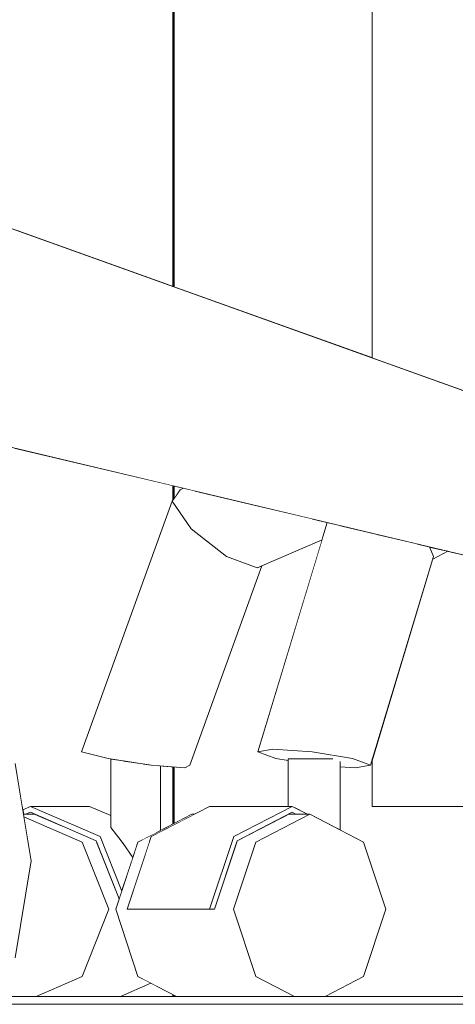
# Model space of a CAD drawing. Header units: millimetres. Extents: x -30280 to 309309, y -17460 to 4378.
# Tile 165 of 256: x 118909 to 119019, y -11436 to -11187. Entities that reach past the tile are written whole.
import ezdxf

# ---------------------------------------------------------------- set-up
doc = ezdxf.new("R2010")
doc.units = ezdxf.units.MM
doc.header["$MEASUREMENT"] = 0
doc.linetypes.add('Wipeout_Contour', pattern=[1000, 0, -1000])
doc.layers.add('P1_PLANTA PRIMERA_3_Nuevo_08_E_Envans secs', color=7, linetype='Continuous')
doc.layers.add('P1_PLANTA PRIMERA_3_Nuevo_09_EI_Mobiliari general', color=7, linetype='Continuous')
for name, color, linetype, lineweight in [('P1_PLANTA PRIMERA_3_Nuevo_08_E_Envans secs_Pluma_Nº__1', 7, 'Continuous', 5), ('P1_PLANTA PRIMERA_3_Nuevo_09_EI_Mobiliari general_Pluma_Nº__1', 7, 'Continuous', 5), ('P1_PLANTA PRIMERA_3_Nuevo_14_PAV_Soft Light Grey 0554_Pluma_Nº__29', 7, 'Continuous', 20)]:
    doc.layers.add(name, color=color, linetype=linetype, lineweight=lineweight)
doc.layers.add('P1_PLANTA PRIMERA_3_Nuevo_08_E_Envans secs_Pluma_Nº__43', color=7, linetype='Continuous', lineweight=5, true_color=0xa4a4a6)

msp = doc.modelspace()

# ---------------------------------------------------------------- linework, layer by layer
at = {"layer": 'P1_PLANTA PRIMERA_3_Nuevo_14_PAV_Soft Light Grey 0554_Pluma_Nº__29', "color": 7, "linetype": 'Continuous', "lineweight": 20}
msp.add_line((119789.91, -11436.05), (117627.06, -11436.05), dxfattribs=at)

# ---------------------------------------------------------------- wipeouts: each hides what was drawn before it
at = {"color": 254, "linetype": 'Wipeout_Contour', "lineweight": 0, "ltscale": 597072.462511}
msp.add_wipeout([(118758.29, -11218.45), (118758.29, -11233.1), (118775.31, -11263.96), (119057.23, -11331.15), (119057.23, -11310.06)], dxfattribs=at).dxf.layer = 'P1_PLANTA PRIMERA_3_Nuevo_09_EI_Mobiliari general'
at = {"color": 254, "linetype": 'Wipeout_Contour', "lineweight": 0, "ltscale": 955560.230748}
msp.add_wipeout([(118891.24, -11377.8), (118887.7, -11399.78), (118891.24, -11421.76), (118899.79, -11430.87), (118908.34, -11421.76), (118911.88, -11399.78), (118908.34, -11377.8), (118899.79, -11368.7)], dxfattribs=at).dxf.layer = 'P1_PLANTA PRIMERA_3_Nuevo_09_EI_Mobiliari general'
at = {"color": 254, "linetype": 'Wipeout_Contour', "lineweight": 0, "ltscale": 597450.595036}
msp.add_wipeout([(118952.6, -11388.05), (118939.01, -11395.08), (118941.88, -11395.08), (118942.34, -11393.67), (118953.2, -11388.05)], dxfattribs=at).dxf.layer = 'P1_PLANTA PRIMERA_3_Nuevo_09_EI_Mobiliari general'
at = {"color": 254, "linetype": 'Wipeout_Contour', "lineweight": 0, "ltscale": 477992.312306}
msp.add_wipeout([(118963.17, -11412.05), (118933.38, -11412.05), (118939.01, -11429.02), (118968.8, -11429.02)], dxfattribs=at).dxf.layer = 'P1_PLANTA PRIMERA_3_Nuevo_09_EI_Mobiliari general'

# ---------------------------------------------------------------- next in the draw order: wipeouts: each hides what was drawn before it
at = {"color": 254, "linetype": 'Wipeout_Contour', "lineweight": 0, "ltscale": 358169.755559}
msp.add_wipeout([(118758.82, -11187.37), (118758.29, -11218.45), (119063.04, -11296.17)], dxfattribs=at).dxf.layer = 'P1_PLANTA PRIMERA_3_Nuevo_09_EI_Mobiliari general'
at = {"color": 254, "linetype": 'Wipeout_Contour', "lineweight": 0, "ltscale": 478144.096854}
msp.add_wipeout([(118983, -11372.27), (118993.2, -11373.95), (119009.6, -11319.8), (118999.61, -11317.42)], dxfattribs=at).dxf.layer = 'P1_PLANTA PRIMERA_3_Nuevo_09_EI_Mobiliari general'
at = {"color": 254, "linetype": 'Wipeout_Contour', "lineweight": 0, "ltscale": 477932.218037}
msp.add_wipeout([(118939.01, -11395.08), (118933.38, -11412.05), (118936.24, -11412.05), (118941.88, -11395.08)], dxfattribs=at).dxf.layer = 'P1_PLANTA PRIMERA_3_Nuevo_09_EI_Mobiliari general'
at = {"color": 254, "linetype": 'Wipeout_Contour', "lineweight": 0, "ltscale": 478027.089996}
msp.add_wipeout([(118968.8, -11429.02), (118939.01, -11429.02), (118948.73, -11434.05), (118978.53, -11434.05)], dxfattribs=at).dxf.layer = 'P1_PLANTA PRIMERA_3_Nuevo_09_EI_Mobiliari general'

# ---------------------------------------------------------------- next in the draw order: wipeouts: each hides what was drawn before it
at = {"color": 254, "linetype": 'Wipeout_Contour', "lineweight": 0, "ltscale": 717256.246321}
msp.add_wipeout([(118758.29, -11218.45), (119057.23, -11310.06), (119056.58, -11301.35), (119059.44, -11301.35), (119059.05, -11296.17), (119063.04, -11296.17)], dxfattribs=at).dxf.layer = 'P1_PLANTA PRIMERA_3_Nuevo_09_EI_Mobiliari general'
at = {"color": 254, "linetype": 'Wipeout_Contour', "lineweight": 0, "ltscale": 478104.091698}
msp.add_wipeout([(118973.11, -11371.58), (118983, -11372.27), (118999.61, -11317.42), (118990.18, -11315.17)], dxfattribs=at).dxf.layer = 'P1_PLANTA PRIMERA_3_Nuevo_09_EI_Mobiliari general'
at = {"color": 254, "linetype": 'Wipeout_Contour', "lineweight": 0, "ltscale": 597394.045121}
msp.add_wipeout([(118913.28, -11434.05), (118934.55, -11434.05), (118942.27, -11430.71), (118939.01, -11429.02), (118924.89, -11429.02)], dxfattribs=at).dxf.layer = 'P1_PLANTA PRIMERA_3_Nuevo_09_EI_Mobiliari general'

# ---------------------------------------------------------------- next in the draw order: wipeouts: each hides what was drawn before it
at = {"color": 254, "linetype": 'Wipeout_Contour', "lineweight": 0, "ltscale": 358469.248095}
msp.add_wipeout([(118942.27, -11430.71), (118934.55, -11434.05), (118947.82, -11434.05)], dxfattribs=at).dxf.layer = 'P1_PLANTA PRIMERA_3_Nuevo_08_E_Envans secs'
at = {"color": 254, "linetype": 'Wipeout_Contour', "lineweight": 0, "ltscale": 358168.378258}
msp.add_wipeout([(118758.82, -11187.37), (119063.04, -11296.17), (118759.87, -11187.37)], dxfattribs=at).dxf.layer = 'P1_PLANTA PRIMERA_3_Nuevo_09_EI_Mobiliari general'
at = {"color": 254, "linetype": 'Wipeout_Contour', "lineweight": 0, "ltscale": 477914.828191}
msp.add_wipeout([(118924.75, -11372.27), (118931.51, -11373.95), (118952.46, -11315.97), (118947.61, -11309)], dxfattribs=at).dxf.layer = 'P1_PLANTA PRIMERA_3_Nuevo_09_EI_Mobiliari general'
at = {"color": 254, "linetype": 'Wipeout_Contour', "lineweight": 0, "ltscale": 478077.448589}
msp.add_wipeout([(118969.31, -11372.27), (118973.11, -11371.58), (118990.18, -11315.17), (118986.84, -11314.37)], dxfattribs=at).dxf.layer = 'P1_PLANTA PRIMERA_3_Nuevo_09_EI_Mobiliari general'
at = {"color": 254, "linetype": 'Wipeout_Contour', "lineweight": 0, "ltscale": 597722.964569}
msp.add_wipeout([(118993.2, -11373.95), (118997.73, -11375.63), (119013.68, -11322.94), (119012.67, -11320.53), (119009.6, -11319.8)], dxfattribs=at).dxf.layer = 'P1_PLANTA PRIMERA_3_Nuevo_09_EI_Mobiliari general'

# ---------------------------------------------------------------- next in the draw order: linework, layer by layer
at = {"layer": 'P1_PLANTA PRIMERA_3_Nuevo_08_E_Envans secs_Pluma_Nº__1', "color": 7, "linetype": 'Continuous', "lineweight": 5}
for p, q in [((118947.82, -11434.05), (118947.82, -11433.58)), ((118948.01, -11434.05), (118948.01, -11433.68)), ((118948.16, -11433.75), (118948.16, -11434.05))]:
    msp.add_line(p, q, dxfattribs=at)
at = {"layer": 'P1_PLANTA PRIMERA_3_Nuevo_09_EI_Mobiliari general_Pluma_Nº__1', "color": 7, "linetype": 'Continuous', "lineweight": 5}
msp.add_line((118934.55, -11434.05), (118942.27, -11430.71), dxfattribs=at)

# ---------------------------------------------------------------- next in the draw order: wipeouts: each hides what was drawn before it
at = {"color": 254, "linetype": 'Wipeout_Contour', "lineweight": 0, "ltscale": 477985.58301}
msp.add_wipeout([(118998.16, -11076.05), (118948.16, -11076.05), (118948.16, -11254.85), (118998.16, -11272.76)], dxfattribs=at).dxf.layer = 'P1_PLANTA PRIMERA_3_Nuevo_08_E_Envans secs'
at = {"color": 254, "linetype": 'Wipeout_Contour', "lineweight": 0, "ltscale": 358655.008867}
msp.add_wipeout([(119016.55, -11321.45), (119012.67, -11320.53), (119013.68, -11322.94)], dxfattribs=at).dxf.layer = 'P1_PLANTA PRIMERA_3_Nuevo_09_EI_Mobiliari general'
at = {"color": 254, "linetype": 'Wipeout_Contour', "lineweight": 0, "ltscale": 1314795.635082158}
msp.add_wipeout([(118973.11, -11371.58), (118969.31, -11372.27), (118973.84, -11373.95), (118976.96, -11374.46), (118988.26, -11374.05), (118990.08, -11374.73), (118990.08, -11376.05), (118993.93, -11376.32), (118997.73, -11375.63), (118993.2, -11373.95), (118983, -11372.27)], dxfattribs=at).dxf.layer = 'P1_PLANTA PRIMERA_3_Nuevo_09_EI_Mobiliari general'

# ---------------------------------------------------------------- next in the draw order: wipeouts: each hides what was drawn before it
at = {"color": 254, "linetype": 'Wipeout_Contour', "lineweight": 0, "ltscale": 477801.93877}
msp.add_wipeout([(118907.82, -11240.39), (118947.82, -11254.72), (118947.82, -11076.05), (118907.82, -11076.05)], dxfattribs=at).dxf.layer = 'P1_PLANTA PRIMERA_3_Nuevo_08_E_Envans secs'
at = {"color": 254, "linetype": 'Wipeout_Contour', "lineweight": 0, "ltscale": 837481.275068}
msp.add_wipeout([(118998.2, -11076.05), (118998.2, -11272.78), (119026.86, -11283.05), (119192.99, -11283.05), (119192.99, -11136.05), (119203.72, -11136.05), (119203.72, -11076.05)], dxfattribs=at).dxf.layer = 'P1_PLANTA PRIMERA_3_Nuevo_08_E_Envans secs'
at = {"color": 254, "linetype": 'Wipeout_Contour', "lineweight": 0, "ltscale": 478003.508731}
msp.add_wipeout([(118950.85, -11376.32), (118952.09, -11375.63), (118970.28, -11325.31), (118969.1, -11325.82)], dxfattribs=at).dxf.layer = 'P1_PLANTA PRIMERA_3_Nuevo_09_EI_Mobiliari general'
at = {"color": 254, "linetype": 'Wipeout_Contour', "lineweight": 0, "ltscale": 478129.178043}
msp.add_wipeout([(118988.26, -11374.05), (118987.99, -11390.94), (118990.08, -11392.02), (118990.08, -11374.73)], dxfattribs=at).dxf.layer = 'P1_PLANTA PRIMERA_3_Nuevo_09_EI_Mobiliari general'

# ---------------------------------------------------------------- next in the draw order: linework, layer by layer
at = {"layer": 'P1_PLANTA PRIMERA_3_Nuevo_08_E_Envans secs_Pluma_Nº__1', "color": 7, "linetype": 'Continuous', "lineweight": 5}
for p, q in [((118947.82, -11254.72), (118947.82, -11076.05)), ((118948.02, -11254.79), (118948.02, -11076.05)), ((118948.16, -11076.05), (118948.16, -11254.85)), ((118998.16, -11272.77), (118998.16, -11076.05))]:
    msp.add_line(p, q, dxfattribs=at)
at = {"layer": 'P1_PLANTA PRIMERA_3_Nuevo_08_E_Envans secs_Pluma_Nº__43', "color": 253, "linetype": 'Continuous', "lineweight": 5, "true_color": 0xa4a4a6}
msp.add_line((118998.2, -11076.05), (118998.2, -11272.78), dxfattribs=at)

# ---------------------------------------------------------------- next in the draw order: wipeouts: each hides what was drawn before it
at = {"color": 254, "linetype": 'Wipeout_Contour', "lineweight": 0, "ltscale": 717224.654522}
msp.add_wipeout([(118990.08, -11376.05), (118990.08, -11386.05), (118998.16, -11386.05), (118998.16, -11374.2), (118997.73, -11375.63), (118993.93, -11376.32)], dxfattribs=at).dxf.layer = 'P1_PLANTA PRIMERA_3_Nuevo_08_E_Envans secs'
at = {"color": 254, "linetype": 'Wipeout_Contour', "lineweight": 0, "ltscale": 477984.658365}
msp.add_wipeout([(118942.32, -11375.63), (118950.85, -11376.32), (118969.1, -11325.82), (118961.36, -11322.94)], dxfattribs=at).dxf.layer = 'P1_PLANTA PRIMERA_3_Nuevo_09_EI_Mobiliari general'
at = {"color": 254, "linetype": 'Wipeout_Contour', "lineweight": 0, "ltscale": 478115.09601}
msp.add_wipeout([(118983.28, -11374.05), (118983.28, -11388.51), (118987.99, -11390.94), (118987.99, -11374.05)], dxfattribs=at).dxf.layer = 'P1_PLANTA PRIMERA_3_Nuevo_09_EI_Mobiliari general'

# ---------------------------------------------------------------- next in the draw order: linework, layer by layer
at = {"layer": 'P1_PLANTA PRIMERA_3_Nuevo_09_EI_Mobiliari general_Pluma_Nº__1', "color": 7, "linetype": 'Continuous', "lineweight": 5}
for p, q in [((118988.26, -11374.05), (118987.99, -11374.05)), ((118990.08, -11376.05), (118993.93, -11376.33))]:
    msp.add_line(p, q, dxfattribs=at)

# ---------------------------------------------------------------- next in the draw order: wipeouts: each hides what was drawn before it
at = {"color": 254, "linetype": 'Wipeout_Contour', "lineweight": 0, "ltscale": 477947.658619}
msp.add_wipeout([(118931.51, -11373.95), (118942.32, -11375.63), (118961.36, -11322.94), (118952.46, -11315.97)], dxfattribs=at).dxf.layer = 'P1_PLANTA PRIMERA_3_Nuevo_09_EI_Mobiliari general'
at = {"color": 254, "linetype": 'Wipeout_Contour', "lineweight": 0, "ltscale": 597621.615481}
msp.add_wipeout([(118978.71, -11374.05), (118978.71, -11386.46), (118981.8, -11388.05), (118983.28, -11388.51), (118983.28, -11374.05)], dxfattribs=at).dxf.layer = 'P1_PLANTA PRIMERA_3_Nuevo_09_EI_Mobiliari general'

# ---------------------------------------------------------------- next in the draw order: wipeouts: each hides what was drawn before it
at = {"color": 254, "linetype": 'Wipeout_Contour', "lineweight": 0, "ltscale": 477966.96191}
msp.add_wipeout([(118947.61, -11309), (118952.46, -11315.97), (118967.04, -11309.65), (118953.53, -11306.43)], dxfattribs=at).dxf.layer = 'P1_PLANTA PRIMERA_3_Nuevo_09_EI_Mobiliari general'
at = {"color": 254, "linetype": 'Wipeout_Contour', "lineweight": 0, "ltscale": 478083.394791}
msp.add_wipeout([(118978.71, -11374.05), (118976.96, -11374.05), (118976.96, -11386.05), (118978.71, -11386.46)], dxfattribs=at).dxf.layer = 'P1_PLANTA PRIMERA_3_Nuevo_09_EI_Mobiliari general'
at = {"color": 254, "linetype": 'Wipeout_Contour', "lineweight": 0, "ltscale": 478068.699605}
msp.add_wipeout([(118964.05, -11394.73), (118968.8, -11395.08), (118982.4, -11388.05), (118976.96, -11388.05)], dxfattribs=at).dxf.layer = 'P1_PLANTA PRIMERA_3_Nuevo_09_EI_Mobiliari general'

# ---------------------------------------------------------------- next in the draw order: wipeouts: each hides what was drawn before it
at = {"color": 254, "linetype": 'Wipeout_Contour', "lineweight": 0, "ltscale": 477946.128069}
msp.add_wipeout([(118949.65, -11306.11), (118947.61, -11309), (118953.53, -11306.43), (118950.54, -11305.72)], dxfattribs=at).dxf.layer = 'P1_PLANTA PRIMERA_3_Nuevo_09_EI_Mobiliari general'
at = {"color": 254, "linetype": 'Wipeout_Contour', "lineweight": 0, "ltscale": 597571.42382}
msp.add_wipeout([(118983.16, -11313.49), (118961.36, -11322.94), (118969.1, -11325.82), (118985.53, -11318.71), (118986.84, -11314.37)], dxfattribs=at).dxf.layer = 'P1_PLANTA PRIMERA_3_Nuevo_09_EI_Mobiliari general'
at = {"color": 254, "linetype": 'Wipeout_Contour', "lineweight": 0, "ltscale": 478035.454582}
msp.add_wipeout([(118963.93, -11395.08), (118958.3, -11412.05), (118963.17, -11412.05), (118968.8, -11395.08)], dxfattribs=at).dxf.layer = 'P1_PLANTA PRIMERA_3_Nuevo_09_EI_Mobiliari general'

# ---------------------------------------------------------------- next in the draw order: wipeouts: each hides what was drawn before it
at = {"color": 254, "linetype": 'Wipeout_Contour', "lineweight": 0, "ltscale": 358454.908623}
msp.add_wipeout([(118948.16, -11305.15), (118948.16, -11308.21), (118949.65, -11306.11)], dxfattribs=at).dxf.layer = 'P1_PLANTA PRIMERA_3_Nuevo_08_E_Envans secs'
at = {"color": 254, "linetype": 'Wipeout_Contour', "lineweight": 0, "ltscale": 478011.940924}
msp.add_wipeout([(118952.46, -11315.97), (118961.36, -11322.94), (118983.16, -11313.49), (118967.04, -11309.65)], dxfattribs=at).dxf.layer = 'P1_PLANTA PRIMERA_3_Nuevo_09_EI_Mobiliari general'
at = {"color": 254, "linetype": 'Wipeout_Contour', "lineweight": 0, "ltscale": 1075757.856411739}
msp.add_wipeout([(118968.8, -11395.08), (118963.17, -11412.05), (118968.8, -11429.02), (118978.53, -11434.05), (118986.26, -11434.05), (118995.99, -11429.02), (119001.62, -11412.05), (118995.99, -11395.08), (118982.4, -11388.05)], dxfattribs=at).dxf.layer = 'P1_PLANTA PRIMERA_3_Nuevo_09_EI_Mobiliari general'

# ---------------------------------------------------------------- next in the draw order: linework, layer by layer
at = {"layer": 'P1_PLANTA PRIMERA_3_Nuevo_09_EI_Mobiliari general_Pluma_Nº__1', "color": 7, "linetype": 'Continuous', "lineweight": 5}
for p, q in [((118949.65, -11306.11), (118950.54, -11305.72)), ((118968.8, -11429.02), (118978.53, -11434.05))]:
    msp.add_line(p, q, dxfattribs=at)

# ---------------------------------------------------------------- next in the draw order: wipeouts: each hides what was drawn before it
at = {"color": 254, "linetype": 'Wipeout_Contour', "lineweight": 0, "ltscale": 478016.616574}
msp.add_wipeout([(118977.93, -11386.05), (118957.07, -11386.05), (118942.34, -11393.67), (118963.2, -11393.67)], dxfattribs=at).dxf.layer = 'P1_PLANTA PRIMERA_3_Nuevo_09_EI_Mobiliari general'

# ---------------------------------------------------------------- next in the draw order: wipeouts: each hides what was drawn before it
at = {"color": 254, "linetype": 'Wipeout_Contour', "lineweight": 0, "ltscale": 477980.115445}
msp.add_wipeout([(118963.2, -11393.67), (118942.34, -11393.67), (118936.24, -11412.05), (118957.1, -11412.05)], dxfattribs=at).dxf.layer = 'P1_PLANTA PRIMERA_3_Nuevo_09_EI_Mobiliari general'

# ---------------------------------------------------------------- next in the draw order: wipeouts: each hides what was drawn before it
at = {"color": 254, "linetype": 'Wipeout_Contour', "lineweight": 0, "ltscale": 716891.621178}
msp.add_wipeout([(118935.23, -11395.44), (118937.7, -11399.01), (118939.01, -11395.08), (118940.22, -11394.45), (118940.22, -11375.3), (118935.23, -11374.53)], dxfattribs=at).dxf.layer = 'P1_PLANTA PRIMERA_3_Nuevo_09_EI_Mobiliari general'
at = {"color": 254, "linetype": 'Wipeout_Contour', "lineweight": 0, "ltscale": 956114.870097}
msp.add_wipeout([(118963.2, -11393.67), (118957.1, -11412.05), (118958.3, -11412.05), (118964.05, -11394.73), (118977.93, -11387.55), (118978.89, -11388.05), (118981.8, -11388.05), (118977.93, -11386.05)], dxfattribs=at).dxf.layer = 'P1_PLANTA PRIMERA_3_Nuevo_09_EI_Mobiliari general'
at = {"color": 254, "linetype": 'Wipeout_Contour', "lineweight": 0, "ltscale": 477917.107748}
msp.add_wipeout([(118931.61, -11412.05), (118924.89, -11429.02), (118939.01, -11429.02), (118933.38, -11412.05)], dxfattribs=at).dxf.layer = 'P1_PLANTA PRIMERA_3_Nuevo_09_EI_Mobiliari general'

# ---------------------------------------------------------------- next in the draw order: linework, layer by layer
at = {"layer": 'P1_PLANTA PRIMERA_3_Nuevo_09_EI_Mobiliari general_Pluma_Nº__1', "color": 7, "linetype": 'Continuous', "lineweight": 5}
for p, q in [((118964.05, -11394.73), (118977.93, -11387.55)), ((118982.4, -11388.05), (118968.8, -11395.08)), ((118982.4, -11388.05), (118976.96, -11388.05)), ((118977.93, -11387.55), (118978.89, -11388.05)), ((118963.2, -11393.67), (118957.1, -11412.05)), ((118958.3, -11412.05), (118964.05, -11394.73)), ((118968.8, -11395.08), (118963.17, -11412.05)), ((118957.1, -11412.05), (118936.24, -11412.05)), ((118957.1, -11412.05), (118958.3, -11412.05)), ((118963.17, -11412.05), (118968.8, -11429.02)), ((118939.01, -11429.02), (118948.73, -11434.05))]:
    msp.add_line(p, q, dxfattribs=at)

# ---------------------------------------------------------------- next in the draw order: wipeouts: each hides what was drawn before it
at = {"color": 254, "linetype": 'Wipeout_Contour', "lineweight": 0, "ltscale": 1195070.482666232}
msp.add_wipeout([(118950.85, -11376.32), (118948.16, -11376.11), (118948.16, -11386.05), (118976.96, -11386.05), (118976.96, -11374.46), (118973.84, -11373.95), (118969.31, -11372.27), (118985.53, -11318.71), (118970.28, -11325.31), (118952.09, -11375.63)], dxfattribs=at).dxf.layer = 'P1_PLANTA PRIMERA_3_Nuevo_08_E_Envans secs'
at = {"color": 254, "linetype": 'Wipeout_Contour', "lineweight": 0, "ltscale": 597387.198611}
msp.add_wipeout([(118932.11, -11391.37), (118933.74, -11393.5), (118935.23, -11395.44), (118935.23, -11374.53), (118932.15, -11374.05)], dxfattribs=at).dxf.layer = 'P1_PLANTA PRIMERA_3_Nuevo_09_EI_Mobiliari general'
at = {"color": 254, "linetype": 'Wipeout_Contour', "lineweight": 0, "ltscale": 597428.083072}
msp.add_wipeout([(118942.32, -11375.63), (118940.22, -11375.3), (118940.22, -11394.45), (118944.16, -11392.42), (118944.16, -11375.78)], dxfattribs=at).dxf.layer = 'P1_PLANTA PRIMERA_3_Nuevo_09_EI_Mobiliari general'

# ---------------------------------------------------------------- next in the draw order: linework, layer by layer
at = {"layer": 'P1_PLANTA PRIMERA_3_Nuevo_09_EI_Mobiliari general_Pluma_Nº__1', "color": 7, "linetype": 'Continuous', "lineweight": 5}
for p, q in [((118969.31, -11372.27), (118986.84, -11314.37)), ((118961.36, -11322.94), (118952.46, -11315.97)), ((118969.1, -11325.82), (118985.53, -11318.71)), ((118969.1, -11325.82), (118961.36, -11322.94)), ((118952.09, -11375.63), (118970.28, -11325.31)), ((118973.11, -11371.58), (118969.31, -11372.27)), ((118969.31, -11372.27), (118973.83, -11373.95)), ((118983, -11372.27), (118973.11, -11371.58)), ((118993.2, -11373.95), (118983, -11372.27)), ((118973.83, -11373.95), (118976.96, -11374.46)), ((118978.71, -11374.05), (118976.96, -11374.05)), ((118976.96, -11386.05), (118976.96, -11374.05)), ((118983.28, -11374.05), (118978.71, -11374.05)), ((118987.99, -11374.05), (118983.28, -11374.05)), ((118952.09, -11375.63), (118950.85, -11376.33)), ((118977.93, -11386.05), (118963.2, -11393.67)), ((118981.8, -11388.05), (118977.93, -11386.05))]:
    msp.add_line(p, q, dxfattribs=at)

# ---------------------------------------------------------------- next in the draw order: wipeouts: each hides what was drawn before it
at = {"color": 254, "linetype": 'Wipeout_Contour', "lineweight": 0, "ltscale": 477981.819778}
msp.add_wipeout([(118948.16, -11386.05), (118948.16, -11390.35), (118952.6, -11388.05), (118957.07, -11386.05)], dxfattribs=at).dxf.layer = 'P1_PLANTA PRIMERA_3_Nuevo_08_E_Envans secs'
at = {"color": 254, "linetype": 'Wipeout_Contour', "lineweight": 0, "ltscale": 1793719.901296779}
msp.add_wipeout([(118986.26, -11434.05), (119095.79, -11434.05), (119079.07, -11426.73), (119076.83, -11429.09), (119072.63, -11429.09), (119061.14, -11399.78), (119066.52, -11386.05), (119064.23, -11390.57), (119064.23, -11386.05), (118998.16, -11386.05), (118990.08, -11386.05), (118990.08, -11392.02), (118995.99, -11395.08), (119001.62, -11412.05), (118995.99, -11429.02)], dxfattribs=at).dxf.layer = 'P1_PLANTA PRIMERA_3_Nuevo_08_E_Envans secs'
at = {"color": 254, "linetype": 'Wipeout_Contour', "lineweight": 0, "ltscale": 597380.066142}
msp.add_wipeout([(118924.89, -11395.08), (118931.61, -11412.05), (118933.38, -11412.05), (118934.24, -11409.44), (118928.56, -11395.08)], dxfattribs=at).dxf.layer = 'P1_PLANTA PRIMERA_3_Nuevo_09_EI_Mobiliari general'

# ---------------------------------------------------------------- next in the draw order: linework, layer by layer
at = {"layer": 'P1_PLANTA PRIMERA_3_Nuevo_09_EI_Mobiliari general_Pluma_Nº__1', "color": 7, "linetype": 'Continuous', "lineweight": 5}
for p, q in [((118990.08, -11392.02), (118990.08, -11374.73)), ((118977.93, -11386.05), (118957.07, -11386.05)), ((118953.2, -11388.05), (118952.6, -11388.05)), ((118995.99, -11395.08), (118982.4, -11388.05)), ((119001.62, -11412.05), (118995.99, -11395.08)), ((118933.38, -11412.05), (118939.01, -11429.02)), ((118995.99, -11429.02), (119001.62, -11412.05)), ((118986.26, -11434.05), (118995.99, -11429.02))]:
    msp.add_line(p, q, dxfattribs=at)

# ---------------------------------------------------------------- next in the draw order: wipeouts: each hides what was drawn before it
at = {"color": 254, "linetype": 'Wipeout_Contour', "lineweight": 0, "ltscale": 1434988.160402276}
msp.add_wipeout([(118998.2, -11374.09), (118998.2, -11386.05), (119064.23, -11386.05), (119064.23, -11347.97), (119066.19, -11347.97), (119066.19, -11337.61), (119058.34, -11337.61), (119058.34, -11334.5), (119055.4, -11334.5), (119055.4, -11330.71), (119017.32, -11321.64), (119013.47, -11323.63)], dxfattribs=at).dxf.layer = 'P1_PLANTA PRIMERA_3_Nuevo_08_E_Envans secs'
at = {"color": 254, "linetype": 'Wipeout_Contour', "lineweight": 0, "ltscale": 477854.067478}
msp.add_wipeout([(118910.09, -11388.05), (118924.89, -11395.08), (118928.56, -11395.08), (118913.01, -11388.05)], dxfattribs=at).dxf.layer = 'P1_PLANTA PRIMERA_3_Nuevo_09_EI_Mobiliari general'

# ---------------------------------------------------------------- next in the draw order: linework, layer by layer
at = {"layer": 'P1_PLANTA PRIMERA_3_Nuevo_08_E_Envans secs_Pluma_Nº__1', "color": 7, "linetype": 'Continuous', "lineweight": 5}
for p, q in [((118998.16, -11386.05), (118998.16, -11374.2)), ((119064.23, -11386.05), (118998.16, -11386.05))]:
    msp.add_line(p, q, dxfattribs=at)
at = {"layer": 'P1_PLANTA PRIMERA_3_Nuevo_08_E_Envans secs_Pluma_Nº__43', "color": 253, "linetype": 'Continuous', "lineweight": 5, "true_color": 0xa4a4a6}
msp.add_line((118998.2, -11374.09), (118998.2, -11386.05), dxfattribs=at)
at = {"layer": 'P1_PLANTA PRIMERA_3_Nuevo_09_EI_Mobiliari general_Pluma_Nº__1', "color": 7, "linetype": 'Continuous', "lineweight": 5}
for p, q in [((119013.68, -11322.94), (119012.67, -11320.53)), ((119013.47, -11323.63), (119017.32, -11321.64)), ((118997.73, -11375.63), (119013.68, -11322.94)), ((118997.73, -11375.63), (118993.2, -11373.95)), ((118993.93, -11376.33), (118997.73, -11375.63))]:
    msp.add_line(p, q, dxfattribs=at)

# ---------------------------------------------------------------- next in the draw order: wipeouts: each hides what was drawn before it
at = {"color": 254, "linetype": 'Wipeout_Contour', "lineweight": 0, "ltscale": 1433513.280634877}
msp.add_wipeout([(118903.58, -11429.09), (118900.41, -11432.47), (118904.05, -11434.05), (118913.28, -11434.05), (118924.89, -11429.02), (118931.61, -11412.05), (118924.89, -11395.08), (118910.2, -11388.71), (118911.98, -11399.78), (118908.03, -11424.35), (118907.33, -11425.1), (118906.69, -11429.09)], dxfattribs=at).dxf.layer = 'P1_PLANTA PRIMERA_3_Nuevo_09_EI_Mobiliari general'

# ---------------------------------------------------------------- next in the draw order: linework, layer by layer
at = {"layer": 'P1_PLANTA PRIMERA_3_Nuevo_09_EI_Mobiliari general_Pluma_Nº__1', "color": 7, "linetype": 'Continuous', "lineweight": 5}
for p, q in [((118924.89, -11429.02), (118931.61, -11412.05)), ((118913.28, -11434.05), (118924.89, -11429.02))]:
    msp.add_line(p, q, dxfattribs=at)
at = {"layer": 'P1_PLANTA PRIMERA_3_Nuevo_14_PAV_Soft Light Grey 0554_Pluma_Nº__29', "color": 7, "linetype": 'Continuous', "lineweight": 20}
msp.add_line((119778.54, -11434.05), (117627.06, -11434.05), dxfattribs=at)

# ---------------------------------------------------------------- next in the draw order: wipeouts: each hides what was drawn before it
at = {"color": 254, "linetype": 'Wipeout_Contour', "lineweight": 0, "ltscale": 597395.422537}
msp.add_wipeout([(118929.43, -11393.67), (118934.9, -11407.47), (118937.7, -11399.01), (118935.23, -11395.44), (118934.15, -11394.03)], dxfattribs=at).dxf.layer = 'P1_PLANTA PRIMERA_3_Nuevo_09_EI_Mobiliari general'

# ---------------------------------------------------------------- next in the draw order: linework, layer by layer
at = {"layer": 'P1_PLANTA PRIMERA_3_Nuevo_09_EI_Mobiliari general_Pluma_Nº__1', "color": 7, "linetype": 'Continuous', "lineweight": 5}
msp.add_line((118942.34, -11393.67), (118936.24, -11412.05), dxfattribs=at)

# ---------------------------------------------------------------- next in the draw order: wipeouts: each hides what was drawn before it
at = {"color": 254, "linetype": 'Wipeout_Contour', "lineweight": 0, "ltscale": 716830.00879}
msp.add_wipeout([(118926.74, -11386.05), (118911.86, -11386.05), (118929.43, -11393.67), (118934.04, -11393.67), (118932.11, -11391.37), (118932.11, -11388.37)], dxfattribs=at).dxf.layer = 'P1_PLANTA PRIMERA_3_Nuevo_09_EI_Mobiliari general'

# ---------------------------------------------------------------- next in the draw order: wipeouts: each hides what was drawn before it
at = {"color": 254, "linetype": 'Wipeout_Contour', "lineweight": 0, "ltscale": 955727.832177}
msp.add_wipeout([(118909.91, -11386.9), (118910.09, -11388.05), (118911.86, -11387.55), (118928.42, -11394.73), (118934.24, -11409.44), (118934.9, -11407.47), (118929.43, -11393.67), (118911.86, -11386.05)], dxfattribs=at).dxf.layer = 'P1_PLANTA PRIMERA_3_Nuevo_09_EI_Mobiliari general'

# ---------------------------------------------------------------- next in the draw order: linework, layer by layer
at = {"layer": 'P1_PLANTA PRIMERA_3_Nuevo_09_EI_Mobiliari general_Pluma_Nº__1', "color": 7, "linetype": 'Continuous', "lineweight": 5}
for p, q in [((118910.09, -11388.05), (118913.01, -11388.05)), ((118924.89, -11395.08), (118910.2, -11388.71)), ((118910.7, -11388.05), (118911.86, -11387.55)), ((118934.15, -11394.03), (118932.11, -11391.37)), ((118934.9, -11407.47), (118929.43, -11393.67)), ((118935.23, -11395.44), (118934.15, -11394.03)), ((118931.61, -11412.05), (118924.89, -11395.08)), ((118928.42, -11394.73), (118934.24, -11409.44)), ((118939.01, -11395.08), (118933.38, -11412.05)), ((118937.7, -11399.01), (118935.23, -11395.44)), ((118911.98, -11399.78), (118908.02, -11424.35))]:
    msp.add_line(p, q, dxfattribs=at)

# ---------------------------------------------------------------- next in the draw order: wipeouts: each hides what was drawn before it
at = {"color": 254, "linetype": 'Wipeout_Contour', "lineweight": 0, "ltscale": 955733.558157}
msp.add_wipeout([(118907.82, -11374.99), (118909.77, -11386.05), (118932.11, -11386.05), (118932.11, -11374.05), (118924.75, -11372.27), (118947.61, -11309), (118947.82, -11305.07), (118907.82, -11295.54)], dxfattribs=at).dxf.layer = 'P1_PLANTA PRIMERA_3_Nuevo_08_E_Envans secs'

# ---------------------------------------------------------------- next in the draw order: linework, layer by layer
at = {"layer": 'P1_PLANTA PRIMERA_3_Nuevo_08_E_Envans secs_Pluma_Nº__1', "color": 7, "linetype": 'Continuous', "lineweight": 5}
for p, q in [((118947.82, -11308.7), (118947.82, -11305.07)), ((118948.02, -11308.42), (118948.02, -11305.12)), ((118948.16, -11305.15), (118948.16, -11308.21))]:
    msp.add_line(p, q, dxfattribs=at)
at = {"layer": 'P1_PLANTA PRIMERA_3_Nuevo_09_EI_Mobiliari general_Pluma_Nº__1', "color": 7, "linetype": 'Continuous', "lineweight": 5}
for p, q in [((118759.87, -11187.37), (119063.46, -11296.17)), ((118775.31, -11263.96), (119057.23, -11331.15)), ((118947.61, -11309), (118949.65, -11306.11)), ((118924.75, -11372.27), (118947.61, -11309)), ((118952.46, -11315.97), (118947.61, -11309)), ((118931.51, -11373.95), (118924.75, -11372.27)), ((118942.32, -11375.63), (118931.51, -11373.95)), ((118908.02, -11375.21), (118911.98, -11399.78)), ((118911.86, -11386.05), (118909.91, -11386.9))]:
    msp.add_line(p, q, dxfattribs=at)

# ---------------------------------------------------------------- next in the draw order: wipeouts: each hides what was drawn before it
at = {"color": 254, "linetype": 'Wipeout_Contour', "lineweight": 0, "ltscale": 477958.04721}
msp.add_wipeout([(118944.73, -11375.83), (118944.73, -11386.05), (118947.82, -11386.05), (118947.82, -11376.08)], dxfattribs=at).dxf.layer = 'P1_PLANTA PRIMERA_3_Nuevo_08_E_Envans secs'
at = {"color": 254, "linetype": 'Wipeout_Contour', "lineweight": 0, "ltscale": 358422.009456}
msp.add_wipeout([(118932.11, -11386.05), (118926.74, -11386.05), (118932.11, -11388.37)], dxfattribs=at).dxf.layer = 'P1_PLANTA PRIMERA_3_Nuevo_08_E_Envans secs'

# ---------------------------------------------------------------- next in the draw order: linework, layer by layer
at = {"layer": 'P1_PLANTA PRIMERA_3_Nuevo_09_EI_Mobiliari general_Pluma_Nº__1', "color": 7, "linetype": 'Continuous', "lineweight": 5}
for p, q in [((118932.11, -11391.37), (118932.11, -11374.05)), ((118950.85, -11376.33), (118942.32, -11375.63)), ((118929.43, -11393.67), (118911.86, -11386.05)), ((118911.86, -11386.05), (118926.74, -11386.05)), ((118932.11, -11388.37), (118926.74, -11386.05)), ((118911.86, -11387.55), (118928.42, -11394.73))]:
    msp.add_line(p, q, dxfattribs=at)

# ---------------------------------------------------------------- next in the draw order: wipeouts: each hides what was drawn before it
at = {"color": 254, "linetype": 'Wipeout_Contour', "lineweight": 0, "ltscale": 477960.94843}
msp.add_wipeout([(118944.73, -11392.12), (118947.82, -11390.52), (118947.82, -11386.05), (118944.73, -11386.05)], dxfattribs=at).dxf.layer = 'P1_PLANTA PRIMERA_3_Nuevo_08_E_Envans secs'

# ---------------------------------------------------------------- next in the draw order: linework, layer by layer
at = {"layer": 'P1_PLANTA PRIMERA_3_Nuevo_08_E_Envans secs_Pluma_Nº__1', "color": 7, "linetype": 'Continuous', "lineweight": 5}
for p, q in [((118947.82, -11386.05), (118947.82, -11376.08)), ((118948.02, -11386.05), (118948.02, -11376.09)), ((118948.16, -11376.11), (118948.16, -11386.05)), ((118948.01, -11386.05), (118947.82, -11386.05)), ((118947.82, -11390.52), (118947.82, -11386.05)), ((118948.02, -11390.42), (118948.02, -11386.05)), ((118948.16, -11386.05), (118948.16, -11390.35))]:
    msp.add_line(p, q, dxfattribs=at)
at = {"layer": 'P1_PLANTA PRIMERA_3_Nuevo_09_EI_Mobiliari general_Pluma_Nº__1', "color": 7, "linetype": 'Continuous', "lineweight": 5}
for p, q in [((118944.73, -11392.12), (118944.73, -11375.83)), ((118957.07, -11386.05), (118942.34, -11393.67)), ((118952.6, -11388.05), (118939.01, -11395.08))]:
    msp.add_line(p, q, dxfattribs=at)

doc.saveas('drawing.dxf')
